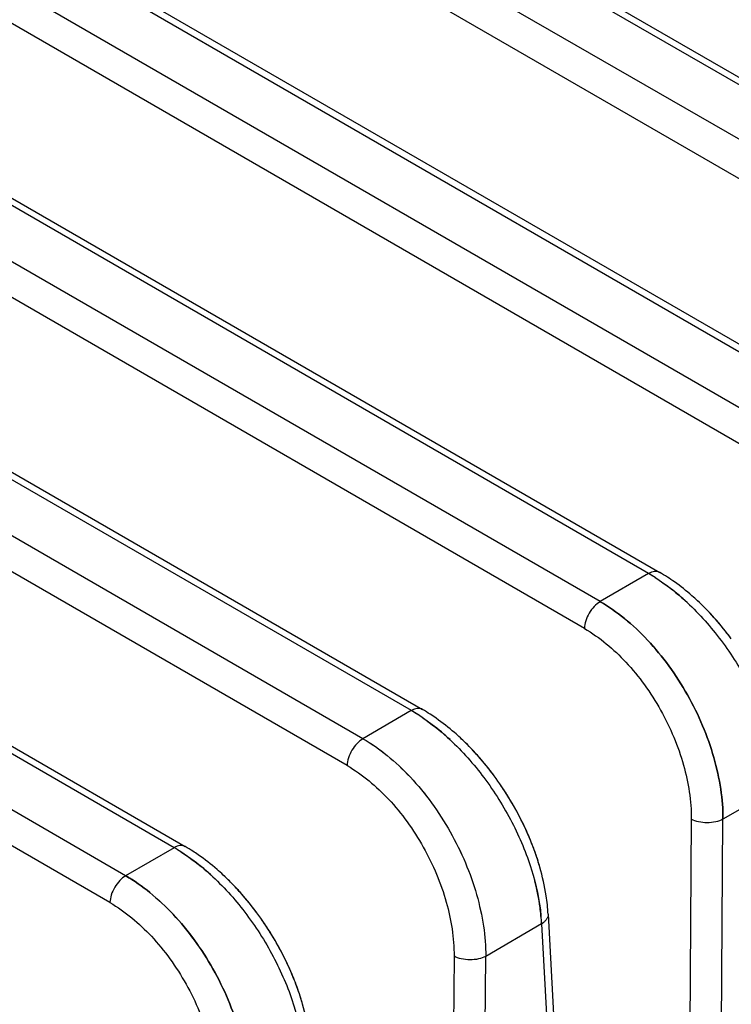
# Model space of a CAD drawing. Header units: inches. Extents: x 0 to 34, y 0 to 22.
# Tile 106 of 108: x 30.911 to 31.224, y 18.652 to 19.085. Entities that reach past the tile are written whole.
import ezdxf

# ---------------------------------------------------------------- set-up
doc = ezdxf.new("R2010")
doc.units = ezdxf.units.IN
doc.header["$LTSCALE"] = 1.87
doc.header["$MEASUREMENT"] = 0
doc.layers.get('0').update_dxf_attribs({"linetype": 'CONTINUOUS'})

msp = doc.modelspace()

# ---------------------------------------------------------------- linework, layer by layer
at = {"color": 6, "linetype": 'CONTINUOUS'}
for p, q in [((29.2054905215, 20.1999822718), (31.3729552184, 18.9485153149)), ((31.3653162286, 18.9355601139), (29.1978171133, 20.18704556)), ((29.1246404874, 20.1532113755), (31.2920829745, 18.9017572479)), ((29.1295735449, 20.1536923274), (31.2969929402, 18.9022515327)), ((31.2707608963, 18.8894061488), (29.1032029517, 20.1409269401)), ((31.2566688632, 19.0395436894), (29.3632782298, 20.1327637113)), ((29.374604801, 20.1295531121), (31.2481599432, 19.0477858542)), ((31.2638550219, 18.8776064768), (29.0962372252, 20.1291603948)), ((31.1877145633, 18.8414647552), (29.0202175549, 20.0929503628)), ((29.0251806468, 20.0934139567), (31.1925944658, 18.8419763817)), ((31.1663578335, 18.8291336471), (28.9988192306, 20.0806432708)), ((31.1594470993, 18.817336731), (28.9918543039, 20.0688763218)), ((31.0833115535, 18.7811922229), (28.9158291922, 20.0326693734)), ((28.9207877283, 20.0331355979), (31.0881960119, 18.7817012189)), ((31.0619548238, 18.7688611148), (28.8944354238, 20.0203596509)), ((31.0550395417, 18.7570668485), (28.8874697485, 20.0085930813)), ((30.9789085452, 18.7209196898), (28.8114408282, 19.9723883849)), ((28.8163948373, 19.9728572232), (30.9837975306, 18.721426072)), ((30.9575518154, 18.7085885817), (28.7900515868, 19.9600760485)), ((30.950632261, 18.6967968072), (28.7830858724, 19.9483095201)), ((31.1876729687, 18.8414887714), (31.1663578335, 18.8291336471)), ((31.1973491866, 18.8349733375), (31.1909069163, 18.8395206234)), ((31.0832745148, 18.7812136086), (31.0619548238, 18.7688611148)), ((31.0925220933, 18.7750277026), (31.0863657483, 18.7793387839)), ((31.2450010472, 18.7477169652), (31.2204344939, 18.7334218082)), ((31.2064950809, 18.7334777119), (31.2020041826, 18.1121666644)), ((31.2152960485, 18.0225646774), (31.2204344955, 18.7334217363)), ((31.2152960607, 18.022564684), (31.2204345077, 18.7334217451)), ((31.2152961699, 18.0225647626), (31.2204346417, 18.7334218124)), ((30.9788760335, 18.7209384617), (30.9575518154, 18.7085885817)), ((30.9877112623, 18.7150649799), (30.981828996, 18.7191519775)), ((31.1434552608, 18.6917680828), (31.1771354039, 18.0568808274)), ((31.140600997, 18.6874401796), (31.1160231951, 18.6731506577)), ((31.1406053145, 18.6874426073), (31.1691426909, 18.1495185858)), ((31.1406088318, 18.6874447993), (31.169066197, 18.1495190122)), ((31.1406091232, 18.687444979), (31.1691456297, 18.1495189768)), ((31.1020869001, 18.6732081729), (31.0976590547, 18.0617036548)), ((31.1109971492, 17.9790450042), (31.1160231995, 18.6731505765)), ((31.1109971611, 17.9790450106), (31.1160232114, 18.6731505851))]:
    msp.add_line(p, q, dxfattribs=at)
for centre, radius, start, end in [((31.1485487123, 18.7736693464), 0.0782953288, 57.5179794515, 60.0198093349), ((31.1472331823, 18.7713948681), 0.0809228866, 57.3370737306, 60.0177043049), ((31.1522997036, 18.7722996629), 0.0804884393, 57.1281364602, 59.9594174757), ((31.1484899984, 18.7664418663), 0.0874760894, 54.6453783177, 57.114820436), ((31.1322270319, 18.746605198), 0.1131598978, 44.1853567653, 47.0753806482), ((31.1274219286, 18.7419609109), 0.1198425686, 41.5738371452, 44.1764146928), ((31.1217181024, 18.7370092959), 0.1273953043, 36.5120545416, 41.5375397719), ((31.0441533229, 18.7134052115), 0.0782842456, 57.5156440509, 60.0177193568), ((31.0437521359, 18.7125581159), 0.0792185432, 57.4575232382, 60.0725358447), ((31.0479002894, 18.7120232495), 0.0804900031, 57.1279972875, 59.9592147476), ((31.0443924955, 18.7066153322), 0.086935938, 54.9907639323, 57.120799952), ((31.0277416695, 18.6862403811), 0.1132847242, 44.1037678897, 47.0740206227), ((31.022874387, 18.6815480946), 0.1200454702, 41.4788451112, 44.0951794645), ((31.0172696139, 18.6766952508), 0.1274586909, 36.5126617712, 41.4444218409), ((31.0124211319, 18.6731430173), 0.1334691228, 31.4888257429, 36.4998569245), ((31.012875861, 18.6734571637), 0.132916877, 26.6869172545, 36.5072288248), ((31.011716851, 18.6727010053), 0.1343007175, 31.4926875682, 32.7891330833), ((31.0132512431, 18.6735908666), 0.132527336, 26.6833265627, 31.511174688), ((31.0193747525, 18.6765971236), 0.1257059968, 21.6253738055, 26.7123696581), ((31.0186305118, 18.6762547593), 0.1265248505, 22.4452733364, 26.6989906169), ((31.022235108, 18.6777651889), 0.1226166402, 21.6105402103, 22.4360358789), ((30.9399120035, 18.6531944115), 0.0781500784, 57.5634479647, 60.0939271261), ((30.9435008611, 18.6517468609), 0.0804915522, 57.1278649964, 59.9590172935), ((30.9405097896, 18.6471124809), 0.0860073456, 55.3189483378, 57.1300176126), ((30.9183212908, 18.6409125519), 0.0782245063, 55.6622569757, 59.8723909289), ((30.9232643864, 18.625884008), 0.1133978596, 44.0297879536, 47.0727634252), ((30.9183379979, 18.6211459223), 0.1202329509, 41.3892928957, 44.0214880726), ((30.9128241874, 18.6163836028), 0.1275181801, 36.5132346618, 41.3565991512), ((30.9080094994, 18.6128582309), 0.1334854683, 31.4454229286, 36.4997696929), ((30.9084685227, 18.6131751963), 0.132928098, 26.6871279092, 36.5072545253), ((31.065154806, 18.6876174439), 0.0784073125, 3.0275687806, 5.9573516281), ((31.0616058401, 18.6834888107), 0.0791017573, 2.8667258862, 5.4821433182), ((31.0605755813, 18.6834037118), 0.0801349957, 2.8906550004, 5.4195880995), ((30.9073132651, 18.6124219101), 0.1343072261, 31.4492726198, 32.7713408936), ((30.9088659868, 18.6133218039), 0.132512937, 26.6834690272, 31.4676152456), ((30.9150042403, 18.6163337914), 0.1256758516, 21.5941206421, 26.7132110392), ((30.9142379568, 18.6159814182), 0.1265188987, 22.436883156, 26.6993761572), ((30.9178734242, 18.6175039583), 0.1225775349, 21.5790992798, 22.4276504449)]:
    msp.add_arc(centre, radius, start, end, dxfattribs=at)
for points, knots in [([(31.1925950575, 18.8419774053), (31.1922704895, 18.8421648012), (31.1915233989, 18.8424370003), (31.1902813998, 18.8424620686), (31.1889619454, 18.8421421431), (31.1881026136, 18.841736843), (31.1876729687, 18.8414887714)], [0, 0, 0, 0, 0.2177399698, 0.4516568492, 0.7117658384, 1, 1, 1, 1]), ([(31.1905960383, 18.8397161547), (31.1918049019, 18.8389473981), (31.1967601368, 18.8356117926), (31.2013862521, 18.8317965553), (31.2047092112, 18.828704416)], [0, 0, 0, 0, 0.2398981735, 1, 1, 1, 1]), ([(31.1905968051, 18.8397147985), (31.1918042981, 18.8389470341), (31.1967537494, 18.8356160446), (31.2013748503, 18.8318064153), (31.2046943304, 18.8287188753)], [0, 0, 0, 0, 0.2399113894, 1, 1, 1, 1]), ([(31.2092929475, 18.8294665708), (31.2084722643, 18.8302291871), (31.2052136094, 18.8331645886), (31.2017702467, 18.8358970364), (31.1991067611, 18.8377861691)], [0, 0, 0, 0, 0.2554450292, 1, 1, 1, 1]), ([(31.2092923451, 18.8294669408), (31.2084717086, 18.8302295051), (31.205213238, 18.8331647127), (31.201770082, 18.8358969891), (31.1991067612, 18.8377860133)], [0, 0, 0, 0, 0.2554447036, 1, 1, 1, 1]), ([(31.2092929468, 18.8294665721), (31.2084722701, 18.8302291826), (31.2052136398, 18.8331645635), (31.2017703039, 18.8358969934), (31.1991068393, 18.8377861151)], [0, 0, 0, 0, 0.2554449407, 1, 1, 1, 1]), ([(31.1663994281, 18.8291096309), (31.1654355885, 18.828553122), (31.163607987, 18.8270219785), (31.1614456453, 18.8241266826), (31.1599483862, 18.8208214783), (31.1594774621, 18.8184652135), (31.1594439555, 18.81733796)], [0, 0, 0, 0, 0.2360156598, 0.4978435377, 0.7608485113, 1, 1, 1, 1]), ([(31.1663890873, 18.8291155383), (31.1701298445, 18.8269571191), (31.1775111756, 18.8217708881), (31.1876421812, 18.8122346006), (31.1969329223, 18.8009334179), (31.2050459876, 18.7882920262), (31.2117016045, 18.7747680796), (31.2166488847, 18.7608397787), (31.2197092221, 18.747023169), (31.2204538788, 18.7378465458), (31.2204344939, 18.7334218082)], [0, 0, 0, 0, 0.1134107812, 0.2357306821, 0.3643645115, 0.4966088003, 0.6293203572, 0.7593257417, 0.8838062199, 1, 1, 1, 1]), ([(31.2204345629, 18.7334220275), (31.2204538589, 18.7378462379), (31.219709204, 18.7470217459), (31.216649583, 18.7608366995), (31.2117034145, 18.7747633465), (31.2050493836, 18.7882858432), (31.1969381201, 18.8009261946), (31.1876492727, 18.8122270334), (31.1775198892, 18.8217635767), (31.1701397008, 18.8269505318), (31.1663994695, 18.8291095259)], [0, 0, 0, 0, 0.1161923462, 0.2406713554, 0.370673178, 0.5033807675, 0.6356226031, 0.764256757, 0.88658151, 1, 1, 1, 1]), ([(31.1663994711, 18.8291095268), (31.1701396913, 18.8269505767), (31.1775198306, 18.821763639), (31.1876490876, 18.8122269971), (31.1969380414, 18.80092616), (31.2050494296, 18.7882857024), (31.211703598, 18.7747631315), (31.2166497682, 18.7608364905), (31.219709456, 18.747021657), (31.2204540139, 18.7378462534), (31.2204346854, 18.7334220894)], [0, 0, 0, 0, 0.1134176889, 0.2357417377, 0.3643769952, 0.4966204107, 0.6293295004, 0.7593316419, 0.8838088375, 1, 1, 1, 1]), ([(31.2046943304, 18.8287188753), (31.2101619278, 18.823633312), (31.2202858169, 18.8121836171), (31.2323919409, 18.7928573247), (31.2410002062, 18.7723419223), (31.2440954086, 18.7581243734), (31.2447452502, 18.751248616)], [0, 0, 0, 0, 0.2521181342, 0.512859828, 0.7668133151, 1, 1, 1, 1]), ([(31.217076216, 18.8214864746), (31.2164521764, 18.8221898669), (31.2139535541, 18.8249415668), (31.2113262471, 18.8275769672), (31.2092923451, 18.8294669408)], [0, 0, 0, 0, 0.2529911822, 1, 1, 1, 1]), ([(31.2241103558, 18.8128078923), (31.223276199, 18.8139342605), (31.2199088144, 18.8183307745), (31.2162559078, 18.8225100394), (31.2133727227, 18.8254755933)], [0, 0, 0, 0, 0.2531037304, 1, 1, 1, 1]), ([(31.1594470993, 18.817336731), (31.1661973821, 18.8133666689), (31.1756583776, 18.8054543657), (31.1861203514, 18.7926426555), (31.1931926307, 18.7815592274), (31.1989827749, 18.7697016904), (31.2045660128, 18.7538720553), (31.2064976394, 18.7414757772), (31.2064926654, 18.7334670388)], [0, 0, 0, 0, 0.2352414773, 0.3639878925, 0.4963439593, 0.6292026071, 0.759425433, 1, 1, 1, 1]), ([(31.0881966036, 18.7817022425), (31.0878720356, 18.7818896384), (31.087124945, 18.7821618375), (31.0858829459, 18.7821869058), (31.0845634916, 18.7818669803), (31.0837041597, 18.7814616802), (31.0832745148, 18.7812136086)], [0, 0, 0, 0, 0.2177399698, 0.4516568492, 0.7117658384, 1, 1, 1, 1]), ([(31.0861973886, 18.7794409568), (31.0874061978, 18.7786721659), (31.0923612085, 18.7753363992), (31.0969870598, 18.7715209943), (31.1003098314, 18.7684287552)], [0, 0, 0, 0, 0.2398974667, 1, 1, 1, 1]), ([(31.0861981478, 18.7794396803), (31.0874055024, 18.7786719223), (31.0923543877, 18.7753409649), (31.0969749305, 18.7715314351), (31.1002940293, 18.7684440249)], [0, 0, 0, 0, 0.2399108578, 1, 1, 1, 1]), ([(31.1048939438, 18.769191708), (31.1040388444, 18.769986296), (31.1006452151, 18.7730392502), (31.0970512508, 18.775872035), (31.094268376, 18.7778208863)], [0, 0, 0, 0, 0.2557208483, 1, 1, 1, 1]), ([(31.1048945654, 18.7691913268), (31.1040394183, 18.7699859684), (31.1006456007, 18.7730391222), (31.0970514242, 18.7758720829), (31.09426838, 18.7778210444)], [0, 0, 0, 0, 0.2557211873, 1, 1, 1, 1]), ([(31.1048945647, 18.7691913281), (31.104039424, 18.769985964), (31.1006456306, 18.7730390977), (31.0970514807, 18.7758720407), (31.0942684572, 18.7778209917)], [0, 0, 0, 0, 0.2557210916, 1, 1, 1, 1]), ([(31.0619918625, 18.7688397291), (31.0610280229, 18.7682832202), (31.0592004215, 18.7667520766), (31.0570380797, 18.7638567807), (31.0555408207, 18.7605515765), (31.0550698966, 18.7581953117), (31.0550363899, 18.7570680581)], [0, 0, 0, 0, 0.2360156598, 0.4978435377, 0.7608485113, 1, 1, 1, 1]), ([(31.0619826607, 18.7688449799), (31.0657231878, 18.7666864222), (31.0731039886, 18.7614998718), (31.0832341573, 18.7519632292), (31.0925241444, 18.7406618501), (31.1006364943, 18.7280203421), (31.107291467, 18.7144963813), (31.1122382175, 18.7005681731), (31.1152981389, 18.6867517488), (31.1160426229, 18.6775753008), (31.1160231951, 18.6731506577)], [0, 0, 0, 0, 0.1134097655, 0.2357290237, 0.36436283, 0.496607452, 0.6293195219, 0.7593254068, 0.8838062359, 1, 1, 1, 1]), ([(31.0619919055, 18.7688396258), (31.0657319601, 18.7666806), (31.0731117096, 18.7614934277), (31.083240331, 18.7519564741), (31.092528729, 18.7406554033), (31.1006395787, 18.7280147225), (31.1072932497, 18.7144919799), (31.1122389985, 18.7005652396), (31.1152983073, 18.6867503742), (31.1160426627, 18.6775749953), (31.1160232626, 18.6731508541)], [0, 0, 0, 0, 0.1134159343, 0.2357388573, 0.3643738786, 0.4966176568, 0.6293274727, 0.7593304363, 0.883808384, 1, 1, 1, 1]), ([(31.1002940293, 18.7684440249), (31.1057614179, 18.7633582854), (31.115884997, 18.7519083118), (31.1279908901, 18.732581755), (31.1365993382, 18.7120661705), (31.1396948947, 18.6978485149), (31.1403450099, 18.6909726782)], [0, 0, 0, 0, 0.25211511, 0.5128565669, 0.7668115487, 1, 1, 1, 1]), ([(31.1128124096, 18.7610592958), (31.1121780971, 18.7617766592), (31.1096381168, 18.7645821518), (31.1069647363, 18.7672674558), (31.1048939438, 18.769191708)], [0, 0, 0, 0, 0.2530336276, 1, 1, 1, 1]), ([(31.1197120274, 18.7525326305), (31.1188862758, 18.7536476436), (31.1155529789, 18.7580011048), (31.111939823, 18.7621416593), (31.1090892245, 18.7650820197)], [0, 0, 0, 0, 0.2530615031, 1, 1, 1, 1]), ([(31.0550395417, 18.7570668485), (31.0617897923, 18.7530968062), (31.0712507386, 18.7451845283), (31.0817126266, 18.7323728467), (31.0887848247, 18.7212894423), (31.0945748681, 18.709431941), (31.1001579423, 18.6936024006), (31.1020894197, 18.6812062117), (31.1020843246, 18.6731975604)], [0, 0, 0, 0, 0.2352418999, 0.3639886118, 0.4963449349, 0.6292037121, 0.7594264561, 1, 1, 1, 1]), ([(31.2204344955, 18.7334217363), (31.2194410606, 18.7328850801), (31.2171366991, 18.7321167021), (31.2134704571, 18.7317504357), (31.2098007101, 18.7321476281), (31.2074921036, 18.7329333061), (31.206495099, 18.7334777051)], [0, 0, 0, 0, 0.2353964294, 0.4989499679, 0.7631791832, 1, 1, 1, 1]), ([(31.1398541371, 18.71233542), (31.1395600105, 18.7133585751), (31.138305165, 18.7174923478), (31.1368127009, 18.721553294), (31.1355704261, 18.7245620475)], [0, 0, 0, 0, 0.2464494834, 1, 1, 1, 1]), ([(31.1398538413, 18.7123359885), (31.1395993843, 18.713221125), (31.1385226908, 18.7167935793), (31.1372675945, 18.7203118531), (31.1362327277, 18.7229243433)], [0, 0, 0, 0, 0.2468483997, 1, 1, 1, 1]), ([(30.9837981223, 18.7214270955), (30.9834735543, 18.7216144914), (30.9827264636, 18.7218866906), (30.9814844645, 18.7219117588), (30.9801650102, 18.7215918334), (30.9793056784, 18.7211865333), (30.9788760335, 18.7209384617)], [0, 0, 0, 0, 0.2177399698, 0.4516568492, 0.7117658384, 1, 1, 1, 1]), ([(30.9817987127, 18.7191657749), (30.9830074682, 18.7183969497), (30.9879622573, 18.7150610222), (30.9925878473, 18.7112454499), (30.9959104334, 18.7081531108)], [0, 0, 0, 0, 0.2398967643, 1, 1, 1, 1]), ([(30.9817994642, 18.7191645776), (30.9830066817, 18.7183968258), (30.9879550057, 18.7150658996), (30.9925749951, 18.711256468), (30.9958937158, 18.7081691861)], [0, 0, 0, 0, 0.2399103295, 1, 1, 1, 1]), ([(31.0004955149, 18.708916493), (30.9996074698, 18.7097416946), (30.996084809, 18.7129067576), (30.9923462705, 18.7158345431), (30.9894486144, 18.7178389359)], [0, 0, 0, 0, 0.2559885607, 1, 1, 1, 1]), ([(31.0004961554, 18.7089161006), (30.9996080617, 18.7097413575), (30.9960852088, 18.7129066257), (30.992346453, 18.7158345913), (30.9894486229, 18.717839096)], [0, 0, 0, 0, 0.2559889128, 1, 1, 1, 1]), ([(31.0004961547, 18.708916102), (30.9996080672, 18.7097413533), (30.9960852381, 18.7129066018), (30.9923465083, 18.7158345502), (30.9894486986, 18.7178390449)], [0, 0, 0, 0, 0.25598881, 1, 1, 1, 1]), ([(31.143138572, 18.6957551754), (31.1429976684, 18.6971132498), (31.14227696, 18.7027069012), (31.1410344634, 18.7082291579), (31.1398538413, 18.7123359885)], [0, 0, 0, 0, 0.2421490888, 1, 1, 1, 1]), ([(31.1431386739, 18.6957551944), (31.1429977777, 18.6971132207), (31.1422771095, 18.7027066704), (31.1410346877, 18.7082287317), (31.1398541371, 18.71233542)], [0, 0, 0, 0, 0.2421492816, 1, 1, 1, 1]), ([(31.1431386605, 18.6957552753), (31.1429977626, 18.6971132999), (31.1422770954, 18.7027067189), (31.1410346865, 18.7082287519), (31.1398541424, 18.7123354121)], [0, 0, 0, 0, 0.2421503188, 1, 1, 1, 1]), ([(30.9575843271, 18.7085698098), (30.9566204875, 18.7080133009), (30.9547928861, 18.7064821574), (30.9526305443, 18.7035868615), (30.9511332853, 18.7002816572), (30.9506623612, 18.6979253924), (30.9506288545, 18.6967981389)], [0, 0, 0, 0, 0.2360156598, 0.4978435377, 0.7608485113, 1, 1, 1, 1]), ([(30.957576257, 18.7085744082), (30.9613165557, 18.7064157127), (30.9686968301, 18.7012288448), (30.978826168, 18.6916918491), (30.9881154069, 18.6803902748), (30.9962270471, 18.6677486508), (31.0028813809, 18.6542246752), (31.0078276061, 18.6402965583), (31.0108871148, 18.6264803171), (31.0116314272, 18.6173040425), (31.0116119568, 18.6128794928)], [0, 0, 0, 0, 0.1134087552, 0.2357273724, 0.3643611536, 0.4966061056, 0.6293186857, 0.7593250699, 0.8838062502, 1, 1, 1, 1]), ([(31.0116120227, 18.6128796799), (31.0116314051, 18.6173038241), (31.0108870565, 18.6264792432), (31.0078281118, 18.6402942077), (31.0028827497, 18.6542210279), (30.9962296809, 18.6677438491), (30.9881194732, 18.6803846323), (30.978831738, 18.6916859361), (30.9687036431, 18.7012231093), (30.9613242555, 18.7064105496), (30.9575843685, 18.7085697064)], [0, 0, 0, 0, 0.1161928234, 0.2406732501, 0.37067679, 0.5033859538, 0.6356286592, 0.76426247, 0.8865850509, 1, 1, 1, 1]), ([(30.9958937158, 18.7081691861), (31.0013608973, 18.7030832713), (31.0114841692, 18.6916330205), (31.0235898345, 18.6723062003), (31.0321984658, 18.651790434), (31.0352943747, 18.6375726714), (31.0359447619, 18.6306967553)], [0, 0, 0, 0, 0.2521121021, 0.5128533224, 0.7668097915, 1, 1, 1, 1]), ([(31.0085408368, 18.7006404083), (31.0078968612, 18.7013709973), (31.0053179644, 18.7042273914), (31.0026011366, 18.7069598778), (31.0004955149, 18.708916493)], [0, 0, 0, 0, 0.2530733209, 1, 1, 1, 1]), ([(31.1403457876, 18.6910458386), (31.1402293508, 18.6922657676), (31.1396349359, 18.6973142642), (31.1386184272, 18.7023102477), (31.1376502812, 18.7060437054)], [0, 0, 0, 0, 0.2411201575, 1, 1, 1, 1]), ([(31.0153136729, 18.6922573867), (31.0144955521, 18.6933620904), (31.011193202, 18.6976764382), (31.007616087, 18.7017817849), (31.0047950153, 18.7046991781)], [0, 0, 0, 0, 0.2530233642, 1, 1, 1, 1]), ([(30.950632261, 18.6967968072), (30.9573823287, 18.6928267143), (30.9668431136, 18.6849146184), (30.9773047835, 18.6721031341), (30.9843768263, 18.6610199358), (30.9901667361, 18.649162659), (30.9957496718, 18.6333334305), (30.9976810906, 18.6209374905), (30.9976759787, 18.6129290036)], [0, 0, 0, 0, 0.2352424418, 0.3639891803, 0.4963454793, 0.6292041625, 0.7594267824, 1, 1, 1, 1]), ([(31.1434570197, 18.6917590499), (31.1434777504, 18.6913686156), (31.1433732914, 18.6905435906), (31.1427924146, 18.6893798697), (31.1418475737, 18.6883142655), (31.1410477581, 18.6877179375), (31.1406053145, 18.6874426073)], [0, 0, 0, 0, 0.2168434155, 0.4504250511, 0.7109837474, 1, 1, 1, 1]), ([(31.1434570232, 18.6917587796), (31.1434777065, 18.6913686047), (31.1433733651, 18.6905441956), (31.1427932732, 18.6893812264), (31.1418496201, 18.6883161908), (31.1410507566, 18.68772007), (31.1406088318, 18.6874447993)], [0, 0, 0, 0, 0.2168740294, 0.4504663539, 0.711011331, 1, 1, 1, 1]), ([(31.1160231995, 18.6731505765), (31.115029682, 18.6726143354), (31.1127255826, 18.6718466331), (31.1090600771, 18.6714809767), (31.105391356, 18.6718784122), (31.1030834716, 18.672663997), (31.1020867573, 18.6732082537)], [0, 0, 0, 0, 0.2354245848, 0.4989782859, 0.7631920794, 1, 1, 1, 1]), ([(31.0354560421, 18.6520601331), (31.0351623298, 18.6530818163), (31.033909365, 18.6572095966), (31.032419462, 18.6612647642), (31.0311794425, 18.66426931)], [0, 0, 0, 0, 0.2464537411, 1, 1, 1, 1]), ([(31.0354557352, 18.6520607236), (31.0352027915, 18.6529405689), (31.0341328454, 18.6564915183), (31.0328866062, 18.6599889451), (31.0318594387, 18.6625861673)], [0, 0, 0, 0, 0.2468642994, 1, 1, 1, 1]), ([(31.0387406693, 18.6354796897), (31.038599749, 18.6368377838), (31.0378789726, 18.6424315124), (31.0366364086, 18.6479538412), (31.0354557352, 18.6520607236)], [0, 0, 0, 0, 0.2421492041, 1, 1, 1, 1]), ([(31.0387407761, 18.6354797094), (31.0385998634, 18.6368377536), (31.0378791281, 18.6424312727), (31.0366366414, 18.6479533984), (31.0354560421, 18.6520601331)], [0, 0, 0, 0, 0.2421494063, 1, 1, 1, 1])]:
    msp.add_open_spline(points, degree=3, knots=knots, dxfattribs=at)
for points in [[(31.2046997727, 18.8287247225), (31.2023431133, 18.8309181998), (31.1998933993, 18.8330084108), (31.1973491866, 18.8349733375)], [(31.1002997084, 18.7684501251), (31.0978115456, 18.7707665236), (31.0952195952, 18.77296786), (31.0925220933, 18.7750277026)], [(30.9958993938, 18.7081752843), (30.9932853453, 18.7106092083), (30.9905566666, 18.712916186), (30.9877112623, 18.7150649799)]]:
    msp.add_open_spline(points, degree=3, dxfattribs=at)

doc.saveas('drawing.dxf')
